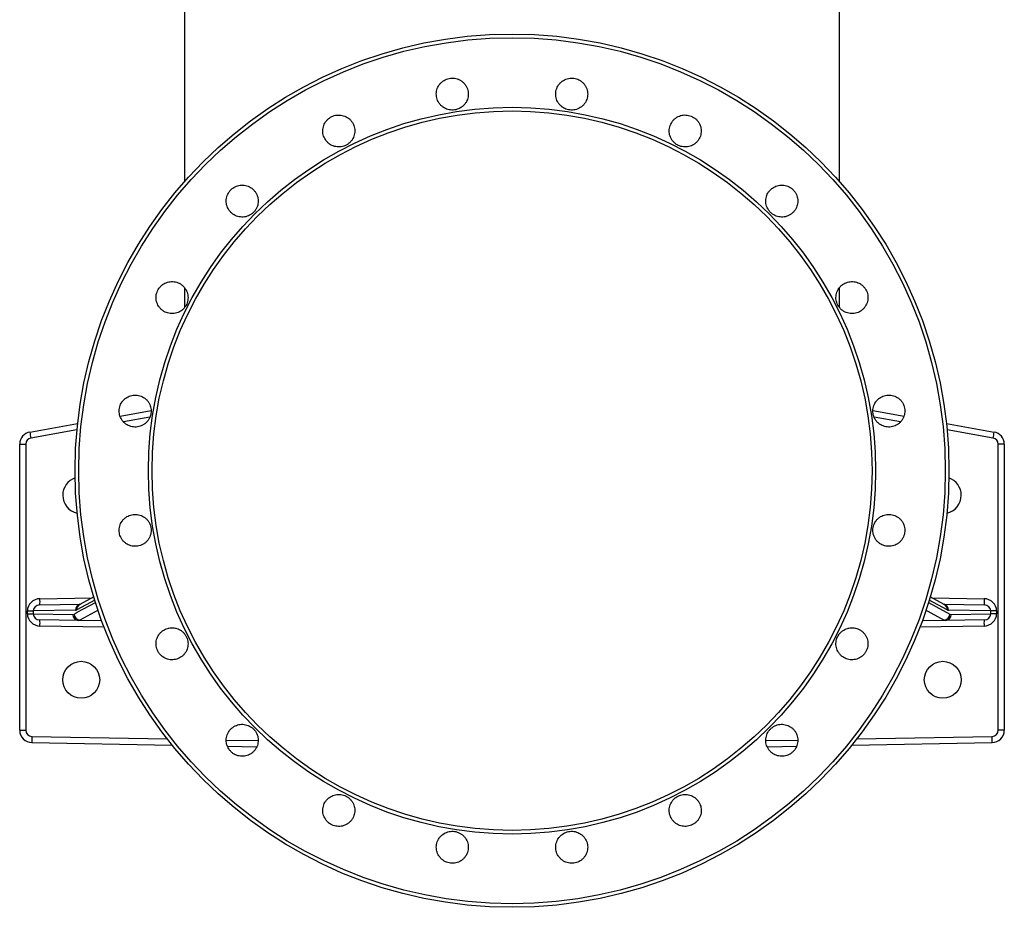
# Model space of a CAD drawing. Header units: millimetres. Extents: x 1452 to 2791, y 499 to 3301.
# Tile 1 of 38: x 1627 to 2427, y 499 to 1221. Entities that reach past the tile are written whole.
import ezdxf

# ---------------------------------------------------------------- set-up
doc = ezdxf.new("R2010")
doc.units = ezdxf.units.MM

msp = doc.modelspace()

# ---------------------------------------------------------------- linework, layer by layer
at = {"color": 7, "linetype": 'Continuous', "lineweight": 25}
for p, q in [((1761.41, 1273.42), (1761.41, 1089.53)), ((2293.41, 1089.53), (2293.41, 1273.42)), ((1761.41, 1003.1), (1761.41, 987.02)), ((2293.41, 987.18), (2293.41, 1003.13)), ((1708.94, 898.81), (1734.2, 903.27)), ((2320.64, 903.26), (2345.91, 898.81)), ((1635.67, 885.89), (1674.48, 892.74)), ((2380.34, 892.74), (2419.14, 885.89)), ((1627.41, 876.04), (1632.32, 876.04)), ((1627.41, 643.4), (1627.41, 876.04)), ((1632.32, 876.04), (1632.32, 643.4)), ((2422.5, 643.4), (2422.5, 876.04)), ((2427.41, 876.04), (2422.5, 876.04)), ((2427.41, 876.04), (2427.41, 643.4)), ((1643.87, 745.38), (1676.81, 745.96)), ((1687.57, 751.8), (1676.2, 745.63)), ((2378.62, 745.63), (2367.25, 751.8)), ((2378, 745.96), (2410.95, 745.38)), ((1633.64, 738.17), (1633.64, 740.37)), ((1633.64, 740.37), (1638.38, 740.37)), ((1633.64, 738.17), (1638.38, 738.17)), ((1672.82, 740.97), (1638.38, 740.37)), ((1638.38, 740.37), (1638.38, 738.17)), ((1638.38, 738.17), (1670.56, 737.61)), ((1670.56, 737.61), (1671.64, 737.89)), ((2416.43, 740.37), (2381.99, 740.97)), ((2383.18, 737.89), (2384.25, 737.61)), ((2384.25, 737.61), (2416.43, 738.17)), ((2416.43, 738.17), (2416.43, 740.37)), ((2421.18, 740.37), (2416.43, 740.37)), ((2421.18, 738.17), (2416.43, 738.17)), ((2421.18, 740.37), (2421.18, 738.17)), ((1675.3, 732.61), (1643.87, 733.16)), ((1676.38, 732.95), (1675.3, 732.61)), ((1694.27, 732.28), (1675.3, 732.61)), ((2379.51, 732.61), (2360.55, 732.28)), ((2379.51, 732.61), (2378.44, 732.95)), ((2410.95, 733.16), (2379.51, 732.61)), ((1627.41, 643.4), (1632.32, 643.4)), ((2427.41, 643.4), (2422.5, 643.4)), ((1637.23, 633.39), (1751.32, 631.28)), ((2303.5, 631.28), (2417.59, 633.39)), ((1796.15, 630.45), (1820.06, 630.01)), ((2234.72, 630.01), (2258.66, 630.45))]:
    msp.add_line(p, q, dxfattribs=at)
at = {"color": 1, "linetype": 'Continuous', "lineweight": 25}
for p, q in [((1733.22, 898.03), (1711.64, 894.23)), ((2343.19, 894.22), (2321.57, 898.04)), ((1673.96, 887.58), (1636.45, 880.97)), ((2418.36, 880.97), (2380.86, 887.58)), ((1643.87, 750.38), (1686.32, 751.12)), ((1688.37, 749.17), (1673.76, 741.23)), ((2365.79, 747.33), (2383.18, 737.89)), ((2381.06, 741.23), (2366.44, 749.17)), ((2368.49, 751.12), (2410.95, 750.38)), ((1691.13, 740.96), (1676.38, 732.95)), ((1695.97, 727.25), (1643.87, 728.16)), ((1676.38, 732.95), (1694.14, 732.64)), ((2410.95, 728.16), (2358.84, 727.25)), ((2360.68, 732.64), (2378.44, 732.95)), ((1754.53, 726.23), (1748.34, 726.34)), ((2306.6, 726.34), (2300.25, 726.23)), ((1637.23, 638.39), (1747.29, 636.35)), ((1795.25, 635.46), (1821.18, 634.98)), ((2233.65, 634.99), (2259.6, 635.47)), ((2307.52, 636.35), (2417.58, 638.39))]:
    msp.add_line(p, q, dxfattribs=at)
at = {"color": 1, "linetype": 'Continuous', "lineweight": 25, "flags": 128}
for points in [[(1671.64, 737.89), (1674.2, 739.28), (1684.45, 744.85), (1689.04, 747.34)], [(2378.44, 732.95), (2375.87, 734.34), (2365.62, 739.9), (2363.67, 740.96)]]:
    msp.add_lwpolyline(points, dxfattribs=at)
at = {"color": 7, "linetype": 'Continuous', "lineweight": 25}
for centre, radius in [((2027.41, 854.44), 355), ((2027.41, 854.44), 352.05), ((2027.41, 854.44), 295.45), ((2027.41, 854.44), 292.5), ((1677.41, 684.44), 15), ((2377.41, 684.44), 15)]:
    msp.add_circle(centre, radius, dxfattribs=at)
for centre, radius, start, end in [((1637.41, 876.04), 10, 100, 180), ((1637.32, 876.04), 5, 100, 180), ((1707.63, 894.78), 72.5, 187.04189, 190.98252), ((2347.19, 894.78), 72.5, 349.01748, 352.95811), ((2417.5, 876.04), 5, 0, 80), ((2417.41, 876.04), 10, 0, 80), ((1677.41, 834.44), 15, 109.27665, 180), ((2377.41, 834.44), 15, 0, 70.72335), ((1677.41, 834.44), 15, 180, 257.26433), ((2377.41, 834.44), 15, 282.73567, 0), ((1572.22, 747.88), 71.69, 358.00193, 1.99807), ((2482.6, 747.88), 71.69, 178.00193, 181.99807), ((1675.47, 737.52), 4.91, 178.96828, 268.01155), ((1676.75, 738.05), 5.12, 181.79964, 265.83021), ((2378.07, 738.05), 5.12, 274.16979, 358.20036), ((2379.34, 737.52), 4.91, 271.98845, 1.03172), ((1572.21, 730.66), 71.7, 358.00201, 1.99799), ((2482.6, 730.66), 71.7, 178.00201, 181.99799)]:
    msp.add_arc(centre, radius, start, end, dxfattribs=at)
at = {"color": 1, "linetype": 'Continuous', "lineweight": 25}
for centre, radius, start, end in [((1677.79, 741.03), 4.97, 103.4938, 180.67182), ((1678.51, 741.47), 4.76, 119.02259, 182.81707), ((2377.05, 741.05), 4.94, 359.10392, 76.73045), ((2376.31, 741.47), 4.76, 357.18293, 60.97741), ((1706.08, 635.82), 68.9, 177.86103, 182.01942), ((2348.74, 635.82), 68.9, 357.98058, 2.13897)]:
    msp.add_arc(centre, radius, start, end, dxfattribs=at)
at = {"color": 7, "linetype": 'Continuous', "lineweight": 25}
for centre, major_axis, ratio, start_param, end_param in [((1644.04, 740.38), (10.4, 0.17), 0.961398, 1.571838, 3.125776), ((1643.96, 740.38), (5.57, 0.09), 0.897354, 1.571552, 3.12549), ((2410.77, 740.38), (10.4, -0.17), 0.961398, 0.015817, 1.569755), ((2410.86, 740.38), (5.57, -0.09), 0.897354, 0.016103, 1.57004), ((1644.04, 738.16), (10.4, -0.17), 0.961398, 3.15741, 4.711347), ((1643.96, 738.16), (5.57, -0.09), 0.897354, 3.157695, 4.711633), ((1672.82, 765.98), (0.03, 25), 0.267902, 3.146631, 3.286511), ((2381.99, 765.98), (-0.03, 25), 0.267902, 2.996674, 3.136555), ((2410.86, 738.16), (5.57, 0.09), 0.897354, 4.713145, 6.267083), ((2410.77, 738.16), (10.4, 0.17), 0.961398, 4.71343, 6.267368), ((1637.41, 643.4), (-7.06, 7.08), 0.999492, 0.786681, 2.340024), ((1637.32, 643.4), (-1.34, 4.83), 0.998028, 1.300343, 2.853686), ((2417.5, 643.4), (1.34, 4.83), 0.998028, 3.4295, 4.982843), ((2417.41, 643.4), (7.06, 7.08), 0.999492, 3.943162, 5.496505)]:
    msp.add_ellipse(centre, major_axis=major_axis, ratio=ratio, start_param=start_param, end_param=end_param, dxfattribs=at)
for points, knots in [([(1969.72, 1151.43), (1970.26, 1150.94), (1971.34, 1149.96), (1973.25, 1148.85), (1975.31, 1148.07), (1977.47, 1147.64), (1979.67, 1147.58), (1981.84, 1147.89), (1983.94, 1148.57), (1985.89, 1149.58), (1987.64, 1150.91), (1989.15, 1152.51), (1990.37, 1154.34), (1991.26, 1156.35), (1991.8, 1158.49), (1991.98, 1160.68), (1991.78, 1162.87), (1991.22, 1165), (1990.31, 1167), (1989.07, 1168.83), (1987.55, 1170.42), (1985.78, 1171.73), (1983.82, 1172.72), (1981.72, 1173.38), (1979.54, 1173.66), (1977.34, 1173.59), (1975.18, 1173.13), (1973.13, 1172.33), (1971.25, 1171.19), (1969.58, 1169.76), (1968.18, 1168.06), (1967.08, 1166.16), (1966.32, 1164.09), (1965.92, 1161.93), (1965.88, 1159.73), (1966.21, 1157.55), (1966.92, 1155.47), (1968.02, 1153.35), (1969.11, 1152.12), (1969.72, 1151.43)], [0, 0, 0, 0, 0.026847, 0.053693, 0.08054, 0.107387, 0.13423, 0.161074, 0.187915, 0.214756, 0.241598, 0.26844, 0.295285, 0.32213, 0.348979, 0.375828, 0.402681, 0.429534, 0.456386, 0.483241, 0.510093, 0.536945, 0.563793, 0.590642, 0.617486, 0.644331, 0.671173, 0.698016, 0.724858, 0.7517, 0.778543, 0.805388, 0.832235, 0.859082, 0.885933, 0.912785, 0.939638, 0.966491, 1, 1, 1, 1]), ([(2066.71, 1151.43), (2067.25, 1150.94), (2068.33, 1149.96), (2070.24, 1148.85), (2072.3, 1148.07), (2074.46, 1147.64), (2076.65, 1147.58), (2078.83, 1147.89), (2080.93, 1148.56), (2082.88, 1149.58), (2084.63, 1150.91), (2086.14, 1152.51), (2087.36, 1154.34), (2088.25, 1156.35), (2088.79, 1158.49), (2088.97, 1160.68), (2088.77, 1162.87), (2088.21, 1165), (2087.29, 1167.01), (2086.06, 1168.83), (2084.54, 1170.42), (2082.77, 1171.73), (2080.81, 1172.72), (2078.71, 1173.38), (2076.53, 1173.66), (2074.33, 1173.59), (2072.17, 1173.13), (2070.12, 1172.33), (2068.24, 1171.19), (2066.57, 1169.76), (2065.17, 1168.06), (2064.07, 1166.16), (2063.31, 1164.09), (2062.91, 1161.93), (2062.87, 1159.73), (2063.2, 1157.55), (2063.91, 1155.47), (2065.01, 1153.35), (2066.1, 1152.11), (2066.71, 1151.43)], [0, 0, 0, 0, 0.026842, 0.053685, 0.080529, 0.107372, 0.134213, 0.161055, 0.187896, 0.214738, 0.241582, 0.268428, 0.295276, 0.322126, 0.348978, 0.375829, 0.402684, 0.429537, 0.45639, 0.483241, 0.510091, 0.536939, 0.563784, 0.590629, 0.617472, 0.644314, 0.671156, 0.697998, 0.724842, 0.751685, 0.778532, 0.80538, 0.83223, 0.859081, 0.885934, 0.912787, 0.939641, 0.966494, 1, 1, 1, 1]), ([(1877.48, 1121.46), (1878.02, 1120.97), (1879.1, 1119.99), (1881.01, 1118.88), (1883.07, 1118.1), (1885.22, 1117.67), (1887.42, 1117.61), (1889.6, 1117.92), (1891.7, 1118.59), (1893.65, 1119.61), (1895.4, 1120.94), (1896.91, 1122.54), (1898.12, 1124.37), (1899.02, 1126.38), (1899.56, 1128.52), (1899.73, 1130.71), (1899.53, 1132.9), (1898.98, 1135.03), (1898.06, 1137.03), (1896.83, 1138.86), (1895.31, 1140.44), (1893.54, 1141.76), (1891.58, 1142.75), (1889.47, 1143.41), (1887.29, 1143.69), (1885.09, 1143.61), (1882.94, 1143.16), (1880.89, 1142.36), (1879.01, 1141.22), (1877.34, 1139.79), (1875.94, 1138.09), (1874.84, 1136.18), (1874.08, 1134.12), (1873.67, 1131.96), (1873.64, 1129.76), (1873.97, 1127.58), (1874.68, 1125.5), (1875.78, 1123.38), (1876.87, 1122.14), (1877.48, 1121.46)], [0, 0, 0, 0, 0.02685, 0.0537, 0.080551, 0.107401, 0.134248, 0.161096, 0.187939, 0.214783, 0.241624, 0.268465, 0.295308, 0.322149, 0.348995, 0.375839, 0.402689, 0.429539, 0.456392, 0.483245, 0.510097, 0.536951, 0.563803, 0.590654, 0.617503, 0.644351, 0.671196, 0.69804, 0.724882, 0.751725, 0.778566, 0.805409, 0.832253, 0.859097, 0.885944, 0.912792, 0.939643, 0.966495, 1, 1, 1, 1]), ([(2158.95, 1121.46), (2159.49, 1120.97), (2160.58, 1119.98), (2162.49, 1118.88), (2164.54, 1118.09), (2166.7, 1117.67), (2168.9, 1117.61), (2171.08, 1117.92), (2173.17, 1118.59), (2175.12, 1119.61), (2176.88, 1120.94), (2178.39, 1122.54), (2179.6, 1124.37), (2180.49, 1126.39), (2181.03, 1128.52), (2181.21, 1130.71), (2181.01, 1132.91), (2180.45, 1135.03), (2179.54, 1137.04), (2178.3, 1138.86), (2176.78, 1140.45), (2175.01, 1141.76), (2173.05, 1142.75), (2170.95, 1143.41), (2168.77, 1143.69), (2166.57, 1143.62), (2164.41, 1143.16), (2162.36, 1142.36), (2160.48, 1141.22), (2158.81, 1139.79), (2157.41, 1138.09), (2156.31, 1136.18), (2155.56, 1134.12), (2155.15, 1131.95), (2155.12, 1129.75), (2155.45, 1127.58), (2156.15, 1125.49), (2157.25, 1123.37), (2158.34, 1122.14), (2158.95, 1121.46)], [0, 0, 0, 0, 0.026841, 0.053683, 0.080524, 0.107365, 0.134207, 0.161048, 0.187893, 0.214737, 0.241586, 0.268434, 0.295287, 0.322139, 0.348993, 0.375846, 0.402698, 0.429551, 0.4564, 0.483248, 0.510094, 0.53694, 0.563782, 0.590624, 0.617466, 0.644308, 0.671152, 0.697995, 0.724842, 0.751689, 0.778539, 0.805391, 0.832244, 0.859097, 0.88595, 0.912804, 0.939654, 0.966504, 1, 1, 1, 1]), ([(1799.01, 1064.45), (1799.55, 1063.96), (1800.64, 1062.98), (1802.55, 1061.87), (1804.6, 1061.09), (1806.76, 1060.66), (1808.96, 1060.6), (1811.14, 1060.91), (1813.23, 1061.59), (1815.19, 1062.6), (1816.94, 1063.93), (1818.45, 1065.53), (1819.66, 1067.37), (1820.55, 1069.38), (1821.09, 1071.51), (1821.27, 1073.71), (1821.07, 1075.9), (1820.51, 1078.02), (1819.6, 1080.03), (1818.36, 1081.85), (1816.84, 1083.44), (1815.07, 1084.75), (1813.11, 1085.74), (1811.01, 1086.4), (1808.82, 1086.68), (1806.63, 1086.61), (1804.47, 1086.15), (1802.42, 1085.35), (1800.54, 1084.21), (1798.87, 1082.78), (1797.47, 1081.08), (1796.37, 1079.17), (1795.61, 1077.11), (1795.21, 1074.94), (1795.18, 1072.75), (1795.51, 1070.57), (1796.21, 1068.49), (1797.31, 1066.37), (1798.4, 1065.13), (1799.01, 1064.45)], [0, 0, 0, 0, 0.026853, 0.053706, 0.080559, 0.107411, 0.134263, 0.161114, 0.187961, 0.214809, 0.241652, 0.268495, 0.295335, 0.322176, 0.349019, 0.375862, 0.402706, 0.429552, 0.456402, 0.483252, 0.510105, 0.536958, 0.563811, 0.590665, 0.617516, 0.644368, 0.671216, 0.698064, 0.724908, 0.751752, 0.778595, 0.805437, 0.832279, 0.85912, 0.885966, 0.912809, 0.939658, 0.966505, 1, 1, 1, 1]), ([(2237.42, 1064.45), (2237.96, 1063.96), (2239.05, 1062.97), (2240.96, 1061.87), (2243.01, 1061.09), (2245.17, 1060.66), (2247.37, 1060.6), (2249.55, 1060.91), (2251.64, 1061.59), (2253.59, 1062.6), (2255.35, 1063.93), (2256.85, 1065.53), (2258.07, 1067.37), (2258.96, 1069.38), (2259.5, 1071.52), (2259.67, 1073.71), (2259.47, 1075.9), (2258.91, 1078.03), (2258, 1080.03), (2256.77, 1081.85), (2255.24, 1083.44), (2253.48, 1084.75), (2251.51, 1085.74), (2249.41, 1086.4), (2247.23, 1086.68), (2245.03, 1086.61), (2242.88, 1086.15), (2240.83, 1085.35), (2238.95, 1084.21), (2237.28, 1082.78), (2235.88, 1081.08), (2234.78, 1079.17), (2234.02, 1077.1), (2233.61, 1074.94), (2233.58, 1072.74), (2233.91, 1070.56), (2234.62, 1068.48), (2235.72, 1066.36), (2236.81, 1065.13), (2237.42, 1064.45)], [0, 0, 0, 0, 0.026842, 0.053684, 0.080526, 0.107368, 0.134213, 0.161057, 0.187905, 0.214753, 0.241605, 0.268457, 0.295311, 0.322164, 0.349016, 0.375869, 0.402718, 0.429569, 0.456414, 0.483259, 0.510101, 0.536944, 0.563786, 0.590628, 0.617471, 0.644314, 0.671161, 0.698007, 0.724858, 0.751708, 0.778562, 0.805414, 0.832268, 0.859122, 0.885973, 0.912824, 0.939671, 0.966518, 1, 1, 1, 1]), ([(1742, 985.98), (1742.54, 985.49), (1743.63, 984.51), (1745.54, 983.4), (1747.59, 982.62), (1749.75, 982.19), (1751.95, 982.14), (1754.13, 982.44), (1756.23, 983.12), (1758.18, 984.13), (1759.93, 985.47), (1761.44, 987.07), (1762.65, 988.9), (1763.55, 990.91), (1764.08, 993.05), (1764.26, 995.24), (1764.06, 997.43), (1763.5, 999.56), (1762.59, 1001.56), (1761.35, 1003.39), (1759.83, 1004.97), (1758.06, 1006.29), (1756.1, 1007.28), (1754, 1007.93), (1751.81, 1008.22), (1749.61, 1008.14), (1747.46, 1007.69), (1745.41, 1006.88), (1743.53, 1005.74), (1741.86, 1004.31), (1740.46, 1002.61), (1739.36, 1000.7), (1738.61, 998.64), (1738.2, 996.48), (1738.17, 994.28), (1738.5, 992.1), (1739.2, 990.02), (1740.3, 987.9), (1741.4, 986.67), (1742, 985.98)], [0, 0, 0, 0, 0.026853, 0.053707, 0.08056, 0.107413, 0.134267, 0.16112, 0.187971, 0.214822, 0.241669, 0.268516, 0.295359, 0.322202, 0.349043, 0.375884, 0.402727, 0.429568, 0.456415, 0.48326, 0.51011, 0.53696, 0.563813, 0.590666, 0.61752, 0.644373, 0.671225, 0.698076, 0.724923, 0.751771, 0.778616, 0.80546, 0.832302, 0.859144, 0.885985, 0.912828, 0.939673, 0.966517, 1, 1, 1, 1]), ([(2294.43, 985.98), (2294.97, 985.49), (2296.06, 984.51), (2297.97, 983.4), (2300.02, 982.62), (2302.18, 982.19), (2304.38, 982.14), (2306.56, 982.44), (2308.65, 983.12), (2310.61, 984.13), (2312.36, 985.47), (2313.87, 987.07), (2315.08, 988.91), (2315.97, 990.92), (2316.51, 993.05), (2316.68, 995.25), (2316.48, 997.44), (2315.92, 999.57), (2315.01, 1001.57), (2313.77, 1003.39), (2312.25, 1004.98), (2310.48, 1006.29), (2308.52, 1007.28), (2306.42, 1007.93), (2304.23, 1008.22), (2302.04, 1008.14), (2299.88, 1007.69), (2297.83, 1006.88), (2295.95, 1005.74), (2294.28, 1004.31), (2292.88, 1002.61), (2291.78, 1000.7), (2291.03, 998.63), (2290.62, 996.47), (2290.59, 994.27), (2290.92, 992.09), (2291.63, 990.01), (2292.73, 987.89), (2293.82, 986.66), (2294.43, 985.98)], [0, 0, 0, 0, 0.026845, 0.05369, 0.080535, 0.10738, 0.134228, 0.161076, 0.187928, 0.21478, 0.241633, 0.268487, 0.29534, 0.322192, 0.349042, 0.375891, 0.402737, 0.429583, 0.456426, 0.483268, 0.51011, 0.536952, 0.563795, 0.590638, 0.617485, 0.644331, 0.671182, 0.698032, 0.724885, 0.751737, 0.77859, 0.805444, 0.832296, 0.859147, 0.885994, 0.912842, 0.939684, 0.966528, 1, 1, 1, 1]), ([(1712.03, 893.74), (1712.57, 893.25), (1713.66, 892.27), (1715.57, 891.16), (1717.62, 890.38), (1719.78, 889.95), (1721.98, 889.89), (1724.16, 890.2), (1726.26, 890.88), (1728.21, 891.89), (1729.96, 893.22), (1731.47, 894.83), (1732.68, 896.66), (1733.58, 898.67), (1734.11, 900.81), (1734.29, 903), (1734.09, 905.19), (1733.53, 907.32), (1732.61, 909.32), (1731.38, 911.15), (1729.86, 912.73), (1728.09, 914.04), (1726.13, 915.04), (1724.02, 915.69), (1721.84, 915.97), (1719.64, 915.9), (1717.49, 915.44), (1715.44, 914.64), (1713.56, 913.5), (1711.89, 912.07), (1710.49, 910.37), (1709.39, 908.46), (1708.63, 906.39), (1708.23, 904.23), (1708.2, 902.03), (1708.53, 899.86), (1709.23, 897.77), (1710.33, 895.65), (1711.43, 894.42), (1712.03, 893.74)], [0, 0, 0, 0, 0.026851, 0.053703, 0.080555, 0.107407, 0.13426, 0.161113, 0.187966, 0.214819, 0.24167, 0.268522, 0.295367, 0.322215, 0.349057, 0.3759, 0.40274, 0.429582, 0.456424, 0.483267, 0.510112, 0.536959, 0.563809, 0.59066, 0.617513, 0.644366, 0.671219, 0.698072, 0.724923, 0.751775, 0.778623, 0.80547, 0.832313, 0.859157, 0.885999, 0.912841, 0.939683, 0.966526, 1, 1, 1, 1]), ([(2324.4, 893.73), (2324.95, 893.24), (2326.03, 892.26), (2327.94, 891.16), (2329.99, 890.38), (2332.15, 889.95), (2334.35, 889.89), (2336.53, 890.2), (2338.63, 890.88), (2340.58, 891.89), (2342.33, 893.23), (2343.84, 894.83), (2345.05, 896.67), (2345.94, 898.68), (2346.48, 900.81), (2346.65, 903.01), (2346.45, 905.2), (2345.89, 907.33), (2344.98, 909.33), (2343.74, 911.15), (2342.22, 912.73), (2340.45, 914.05), (2338.49, 915.04), (2336.39, 915.69), (2334.2, 915.98), (2332, 915.9), (2329.85, 915.44), (2327.8, 914.64), (2325.92, 913.5), (2324.25, 912.06), (2322.85, 910.36), (2321.75, 908.46), (2321, 906.39), (2320.59, 904.23), (2320.56, 902.03), (2320.9, 899.85), (2321.6, 897.77), (2322.7, 895.65), (2323.8, 894.42), (2324.4, 893.73)], [0, 0, 0, 0, 0.026849, 0.053698, 0.080547, 0.107396, 0.134247, 0.161099, 0.187952, 0.214806, 0.241659, 0.268511, 0.295361, 0.322211, 0.349057, 0.375903, 0.402746, 0.429589, 0.456431, 0.483273, 0.510115, 0.536958, 0.563804, 0.590651, 0.617501, 0.644351, 0.671204, 0.698056, 0.72491, 0.751763, 0.778615, 0.805466, 0.832314, 0.859161, 0.886006, 0.912848, 0.93969, 0.966532, 1, 1, 1, 1]), ([(1712.03, 796.75), (1712.57, 796.26), (1713.66, 795.28), (1715.57, 794.17), (1717.62, 793.39), (1719.78, 792.96), (1721.98, 792.9), (1724.16, 793.21), (1726.25, 793.89), (1728.21, 794.9), (1729.96, 796.23), (1731.47, 797.84), (1732.68, 799.67), (1733.58, 801.69), (1734.11, 803.82), (1734.29, 806.01), (1734.09, 808.2), (1733.53, 810.33), (1732.61, 812.33), (1731.38, 814.16), (1729.86, 815.74), (1728.09, 817.05), (1726.13, 818.05), (1724.02, 818.7), (1721.84, 818.99), (1719.64, 818.91), (1717.49, 818.45), (1715.44, 817.65), (1713.56, 816.51), (1711.89, 815.08), (1710.49, 813.38), (1709.39, 811.47), (1708.63, 809.4), (1708.23, 807.24), (1708.2, 805.04), (1708.53, 802.87), (1709.23, 800.78), (1710.33, 798.66), (1711.43, 797.43), (1712.03, 796.75)], [0, 0, 0, 0, 0.026849, 0.053697, 0.080545, 0.107394, 0.134245, 0.161096, 0.187949, 0.214803, 0.241656, 0.268509, 0.295359, 0.32221, 0.349057, 0.375903, 0.402744, 0.429587, 0.456428, 0.48327, 0.510113, 0.536955, 0.563801, 0.590648, 0.617498, 0.644349, 0.671202, 0.698055, 0.724908, 0.751762, 0.778613, 0.805464, 0.83231, 0.859157, 0.886002, 0.912846, 0.939687, 0.966529, 1, 1, 1, 1]), ([(2324.4, 796.74), (2324.95, 796.25), (2326.03, 795.27), (2327.94, 794.17), (2330, 793.39), (2332.16, 792.96), (2334.36, 792.9), (2336.53, 793.21), (2338.63, 793.89), (2340.58, 794.91), (2342.33, 796.24), (2343.84, 797.84), (2345.05, 799.68), (2345.94, 801.69), (2346.48, 803.83), (2346.65, 806.02), (2346.45, 808.21), (2345.89, 810.34), (2344.98, 812.34), (2343.74, 814.16), (2342.22, 815.75), (2340.45, 817.06), (2338.49, 818.05), (2336.38, 818.7), (2334.2, 818.99), (2332, 818.91), (2329.85, 818.45), (2327.8, 817.65), (2325.92, 816.51), (2324.25, 815.07), (2322.85, 813.37), (2321.75, 811.46), (2321, 809.4), (2320.59, 807.24), (2320.56, 805.04), (2320.9, 802.86), (2321.6, 800.78), (2322.7, 798.66), (2323.8, 797.43), (2324.4, 796.74)], [0, 0, 0, 0, 0.026852, 0.053704, 0.080556, 0.107409, 0.134262, 0.161116, 0.187968, 0.214821, 0.241671, 0.268521, 0.295367, 0.322214, 0.349057, 0.3759, 0.402742, 0.429584, 0.456426, 0.48327, 0.510115, 0.536961, 0.56381, 0.590661, 0.617513, 0.644366, 0.671219, 0.698073, 0.724925, 0.751776, 0.778624, 0.805472, 0.832316, 0.85916, 0.886002, 0.912842, 0.939684, 0.966527, 1, 1, 1, 1]), ([(1742, 704.51), (1742.55, 704.02), (1743.63, 703.03), (1745.54, 701.93), (1747.59, 701.14), (1749.75, 700.72), (1751.95, 700.66), (1754.13, 700.97), (1756.23, 701.65), (1758.18, 702.66), (1759.93, 703.99), (1761.44, 705.59), (1762.65, 707.43), (1763.55, 709.44), (1764.08, 711.58), (1764.26, 713.77), (1764.06, 715.96), (1763.5, 718.09), (1762.58, 720.09), (1761.35, 721.91), (1759.83, 723.5), (1758.06, 724.81), (1756.1, 725.8), (1754, 726.46), (1751.81, 726.74), (1749.61, 726.67), (1747.46, 726.21), (1745.41, 725.41), (1743.53, 724.27), (1741.86, 722.84), (1740.46, 721.14), (1739.36, 719.23), (1738.6, 717.16), (1738.2, 715), (1738.17, 712.8), (1738.5, 710.62), (1739.2, 708.54), (1740.3, 706.42), (1741.4, 705.19), (1742, 704.51)], [0, 0, 0, 0, 0.026845, 0.05369, 0.080535, 0.10738, 0.134227, 0.161075, 0.187926, 0.214777, 0.241631, 0.268484, 0.295337, 0.32219, 0.34904, 0.37589, 0.402737, 0.429583, 0.456425, 0.483268, 0.510109, 0.53695, 0.563792, 0.590635, 0.617482, 0.644329, 0.67118, 0.698031, 0.724883, 0.751737, 0.77859, 0.805443, 0.832295, 0.859145, 0.885991, 0.912839, 0.939682, 0.966526, 1, 1, 1, 1]), ([(2294.43, 704.5), (2294.97, 704.01), (2296.06, 703.03), (2297.97, 701.93), (2300.02, 701.14), (2302.18, 700.71), (2304.38, 700.66), (2306.56, 700.97), (2308.66, 701.65), (2310.61, 702.66), (2312.36, 704), (2313.87, 705.6), (2315.08, 707.44), (2315.97, 709.45), (2316.51, 711.58), (2316.68, 713.78), (2316.48, 715.97), (2315.92, 718.09), (2315.01, 720.1), (2313.77, 721.92), (2312.25, 723.5), (2310.48, 724.82), (2308.51, 725.81), (2306.41, 726.46), (2304.23, 726.74), (2302.03, 726.66), (2299.88, 726.21), (2297.83, 725.41), (2295.95, 724.27), (2294.28, 722.83), (2292.88, 721.13), (2291.78, 719.22), (2291.03, 717.16), (2290.62, 714.99), (2290.59, 712.79), (2290.92, 710.62), (2291.63, 708.54), (2292.73, 706.42), (2293.82, 705.19), (2294.43, 704.5)], [0, 0, 0, 0, 0.026853, 0.053707, 0.08056, 0.107413, 0.134266, 0.161119, 0.18797, 0.21482, 0.241666, 0.268513, 0.295356, 0.322199, 0.349042, 0.375883, 0.402726, 0.429569, 0.456415, 0.48326, 0.510109, 0.536959, 0.563811, 0.590664, 0.617517, 0.644371, 0.671223, 0.698075, 0.724923, 0.751771, 0.778616, 0.805459, 0.8323, 0.859142, 0.885984, 0.912826, 0.93967, 0.966514, 1, 1, 1, 1]), ([(1799.01, 626.04), (1799.56, 625.55), (1800.64, 624.57), (1802.55, 623.46), (1804.6, 622.68), (1806.76, 622.25), (1808.96, 622.19), (1811.14, 622.5), (1813.23, 623.18), (1815.19, 624.19), (1816.94, 625.52), (1818.45, 627.13), (1819.66, 628.96), (1820.55, 630.97), (1821.09, 633.11), (1821.27, 635.3), (1821.07, 637.49), (1820.51, 639.62), (1819.59, 641.62), (1818.36, 643.45), (1816.84, 645.03), (1815.07, 646.35), (1813.11, 647.34), (1811, 647.99), (1808.82, 648.28), (1806.62, 648.2), (1804.47, 647.75), (1802.42, 646.95), (1800.54, 645.81), (1798.87, 644.37), (1797.47, 642.67), (1796.37, 640.77), (1795.61, 638.7), (1795.21, 636.54), (1795.18, 634.34), (1795.51, 632.16), (1796.21, 630.08), (1797.31, 627.96), (1798.41, 626.72), (1799.01, 626.04)], [0, 0, 0, 0, 0.026843, 0.053686, 0.080529, 0.107371, 0.134215, 0.161059, 0.187908, 0.214754, 0.241607, 0.268458, 0.295312, 0.322166, 0.349018, 0.375871, 0.40272, 0.429571, 0.456416, 0.483262, 0.510104, 0.536946, 0.563788, 0.590629, 0.617472, 0.644315, 0.671162, 0.698009, 0.72486, 0.751711, 0.778564, 0.805418, 0.83227, 0.859123, 0.885974, 0.912825, 0.939672, 0.966518, 1, 1, 1, 1]), ([(2237.42, 626.04), (2237.96, 625.55), (2239.05, 624.56), (2240.96, 623.46), (2243.01, 622.68), (2245.17, 622.25), (2247.37, 622.2), (2249.55, 622.5), (2251.65, 623.18), (2253.6, 624.2), (2255.35, 625.53), (2256.86, 627.13), (2258.07, 628.97), (2258.96, 630.98), (2259.5, 633.11), (2259.67, 635.31), (2259.47, 637.5), (2258.91, 639.63), (2258, 641.63), (2256.77, 643.45), (2255.24, 645.04), (2253.47, 646.35), (2251.51, 647.34), (2249.41, 647.99), (2247.22, 648.28), (2245.02, 648.2), (2242.87, 647.74), (2240.82, 646.94), (2238.94, 645.8), (2237.27, 644.37), (2235.87, 642.67), (2234.78, 640.76), (2234.02, 638.69), (2233.61, 636.53), (2233.58, 634.33), (2233.91, 632.15), (2234.62, 630.07), (2235.72, 627.95), (2236.81, 626.72), (2237.42, 626.04)], [0, 0, 0, 0, 0.026852, 0.053704, 0.080557, 0.107409, 0.13426, 0.16111, 0.187957, 0.214804, 0.241648, 0.268491, 0.295332, 0.322174, 0.349017, 0.375859, 0.402705, 0.429551, 0.456399, 0.483248, 0.510101, 0.536953, 0.563807, 0.59066, 0.617513, 0.644365, 0.671213, 0.698062, 0.724906, 0.75175, 0.778592, 0.805433, 0.832274, 0.859117, 0.885961, 0.912805, 0.939654, 0.966502, 1, 1, 1, 1]), ([(1877.48, 569.03), (1878.02, 568.54), (1879.11, 567.56), (1881.02, 566.45), (1883.07, 565.67), (1885.23, 565.24), (1887.43, 565.19), (1889.61, 565.49), (1891.7, 566.17), (1893.65, 567.18), (1895.41, 568.51), (1896.91, 570.12), (1898.13, 571.95), (1899.02, 573.96), (1899.56, 576.1), (1899.73, 578.29), (1899.53, 580.48), (1898.97, 582.61), (1898.06, 584.61), (1896.83, 586.44), (1895.3, 588.02), (1893.54, 589.34), (1891.57, 590.33), (1889.47, 590.98), (1887.29, 591.27), (1885.09, 591.19), (1882.94, 590.74), (1880.89, 589.94), (1879.01, 588.8), (1877.34, 587.36), (1875.94, 585.66), (1874.84, 583.76), (1874.08, 581.69), (1873.67, 579.53), (1873.64, 577.33), (1873.97, 575.15), (1874.68, 573.07), (1875.78, 570.95), (1876.87, 569.72), (1877.48, 569.03)], [0, 0, 0, 0, 0.026843, 0.053685, 0.080526, 0.107368, 0.134211, 0.161052, 0.187898, 0.214742, 0.241589, 0.268439, 0.295289, 0.322142, 0.348995, 0.375849, 0.402701, 0.429555, 0.456403, 0.483253, 0.510098, 0.536945, 0.563786, 0.590628, 0.617469, 0.64431, 0.671154, 0.697997, 0.724845, 0.751692, 0.778543, 0.805393, 0.832247, 0.8591, 0.885954, 0.912808, 0.939659, 0.966506, 1, 1, 1, 1]), ([(2158.95, 569.03), (2159.5, 568.54), (2160.58, 567.56), (2162.49, 566.45), (2164.55, 565.67), (2166.71, 565.24), (2168.91, 565.19), (2171.08, 565.5), (2173.18, 566.17), (2175.13, 567.19), (2176.88, 568.52), (2178.39, 570.12), (2179.6, 571.96), (2180.5, 573.97), (2181.03, 576.1), (2181.21, 578.3), (2181.01, 580.49), (2180.45, 582.62), (2179.53, 584.62), (2178.3, 586.44), (2176.77, 588.03), (2175.01, 589.34), (2173.04, 590.33), (2170.94, 590.98), (2168.76, 591.27), (2166.56, 591.19), (2164.41, 590.74), (2162.36, 589.93), (2160.48, 588.79), (2158.81, 587.36), (2157.41, 585.66), (2156.31, 583.75), (2155.55, 581.69), (2155.15, 579.52), (2155.12, 577.32), (2155.45, 575.15), (2156.15, 573.07), (2157.25, 570.95), (2158.35, 569.71), (2158.95, 569.03)], [0, 0, 0, 0, 0.02685, 0.053699, 0.080549, 0.107399, 0.134246, 0.161093, 0.187936, 0.21478, 0.241622, 0.268464, 0.295305, 0.322149, 0.348994, 0.375839, 0.402688, 0.429536, 0.456388, 0.483241, 0.510095, 0.536949, 0.5638, 0.590653, 0.617502, 0.644351, 0.671195, 0.69804, 0.724881, 0.751724, 0.778564, 0.805405, 0.83225, 0.859093, 0.885941, 0.912791, 0.939642, 0.966494, 1, 1, 1, 1]), ([(1969.72, 539.06), (1970.26, 538.57), (1971.35, 537.59), (1973.26, 536.48), (1975.31, 535.7), (1977.47, 535.27), (1979.67, 535.22), (1981.85, 535.52), (1983.94, 536.2), (1985.9, 537.21), (1987.65, 538.54), (1989.16, 540.15), (1990.37, 541.98), (1991.26, 543.99), (1991.8, 546.13), (1991.98, 548.32), (1991.78, 550.51), (1991.22, 552.64), (1990.3, 554.64), (1989.07, 556.47), (1987.54, 558.05), (1985.78, 559.37), (1983.81, 560.36), (1981.71, 561.01), (1979.53, 561.3), (1977.33, 561.22), (1975.18, 560.77), (1973.13, 559.96), (1971.25, 558.82), (1969.58, 557.39), (1968.18, 555.69), (1967.08, 553.79), (1966.32, 551.72), (1965.92, 549.56), (1965.89, 547.36), (1966.22, 545.18), (1966.92, 543.1), (1968.02, 540.98), (1969.11, 539.74), (1969.72, 539.06)], [0, 0, 0, 0, 0.026843, 0.053686, 0.080529, 0.107373, 0.134215, 0.161057, 0.187899, 0.214741, 0.241586, 0.268431, 0.295278, 0.322127, 0.34898, 0.375832, 0.402684, 0.429539, 0.456391, 0.483243, 0.510092, 0.536942, 0.563787, 0.590632, 0.617474, 0.644316, 0.671157, 0.697998, 0.724841, 0.751685, 0.778532, 0.80538, 0.832231, 0.859085, 0.885936, 0.912792, 0.939643, 0.966497, 1, 1, 1, 1]), ([(2066.71, 539.06), (2067.25, 538.57), (2068.34, 537.59), (2070.25, 536.48), (2072.3, 535.7), (2074.46, 535.27), (2076.66, 535.21), (2078.84, 535.52), (2080.93, 536.2), (2082.89, 537.21), (2084.64, 538.54), (2086.15, 540.15), (2087.36, 541.98), (2088.25, 543.99), (2088.79, 546.13), (2088.97, 548.32), (2088.76, 550.51), (2088.21, 552.64), (2087.29, 554.64), (2086.06, 556.47), (2084.53, 558.05), (2082.77, 559.37), (2080.8, 560.36), (2078.7, 561.01), (2076.52, 561.3), (2074.32, 561.22), (2072.17, 560.77), (2070.12, 559.96), (2068.24, 558.82), (2066.57, 557.39), (2065.17, 555.69), (2064.07, 553.78), (2063.31, 551.72), (2062.9, 549.56), (2062.87, 547.36), (2063.21, 545.18), (2063.91, 543.1), (2065.01, 540.98), (2066.1, 539.74), (2066.71, 539.06)], [0, 0, 0, 0, 0.026846, 0.053693, 0.080539, 0.107385, 0.134229, 0.161073, 0.187915, 0.214757, 0.241599, 0.268442, 0.295285, 0.322129, 0.34898, 0.375829, 0.402679, 0.429532, 0.456385, 0.483238, 0.510092, 0.536944, 0.563793, 0.590642, 0.617487, 0.644332, 0.671174, 0.698016, 0.724857, 0.7517, 0.778542, 0.805387, 0.832233, 0.859083, 0.885935, 0.912785, 0.93964, 0.966493, 1, 1, 1, 1])]:
    msp.add_open_spline(points, degree=3, knots=knots, dxfattribs=at)

doc.saveas('drawing.dxf')
